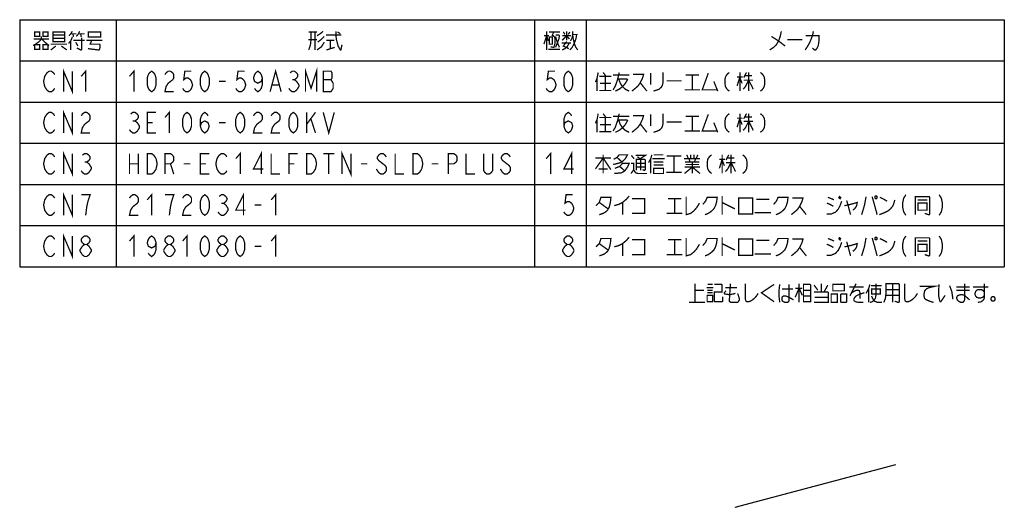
# Model space of a CAD drawing. Extents: x 58 to 816, y 33 to 569.
# Tile 2 of 22: x 228 to 534, y 33 to 185. Entities that reach past the tile are written whole.
import ezdxf

# ---------------------------------------------------------------- set-up
doc = ezdxf.new("R2010")
doc.units = 0
doc.header["$LTSCALE"] = 46.2
doc.layers.get('0').update_dxf_attribs({"linetype": 'CONTINUOUS'})
doc.layers.add('ALL_NOTE', color=7, linetype='CONTINUOUS')

msp = doc.modelspace()

# ---------------------------------------------------------------- linework, layer by layer
at = {"color": 2, "linetype": 'CONTINUOUS'}
for p, q in [((227.744, 184.869), (533.744, 184.869)), ((227.744, 184.869), (227.744, 108.069)), ((257.744, 184.869), (257.744, 108.069)), ((387.744, 184.869), (387.744, 108.069)), ((403.744, 184.869), (403.744, 108.069)), ((533.744, 184.869), (533.744, 108.069)), ((227.744, 172.069), (533.744, 172.069)), ((227.744, 159.269), (533.744, 159.269)), ((227.744, 146.469), (533.744, 146.469)), ((227.744, 133.669), (533.744, 133.669)), ((227.744, 120.869), (533.744, 120.869)), ((227.744, 108.069), (533.744, 108.069))]:
    msp.add_line(p, q, dxfattribs=at)
at = {"color": 7, "linetype": 'CONTINUOUS'}
msp.add_line((450.133, 33.32), (499.988, 46.631), dxfattribs=at)
at = {"layer": 'ALL_NOTE', "color": 2, "linetype": 'CONTINUOUS', "const_width": 0.4}
for points in [[(232.424, 181.069), (232.424, 179.669), (233.972, 179.669), (233.972, 181.069), (232.424, 181.069)], [(235.004, 181.069), (235.004, 179.669), (236.552, 179.669), (236.552, 181.069), (235.004, 181.069)], [(238.1, 181.069), (238.1, 178.269), (238.1, 178.069), (241.712, 178.069), (241.712, 181.069), (238.1, 181.069)], [(244.12, 181.269), (243.604, 180.469), (243.088, 179.869)], [(243.604, 180.469), (245.324, 180.469)], [(244.292, 180.469), (244.464, 179.469)], [(245.324, 179.669), (246.012, 180.469), (246.356, 181.269)], [(246.012, 180.469), (247.904, 180.469)], [(246.7, 180.469), (246.872, 179.469)], [(249.108, 180.869), (249.108, 179.469), (252.892, 179.469), (252.892, 181.069), (249.108, 181.069), (249.108, 180.869)], [(317.584, 181.069), (320.164, 181.069)], [(318.272, 181.069), (318.272, 178.669), (318.1, 177.069), (317.584, 175.469)], [(319.476, 181.069), (319.476, 175.469)], [(320.164, 179.869), (321.368, 180.669), (322.056, 181.269)], [(326.012, 181.269), (326.012, 180.069), (326.184, 178.669), (326.7, 176.669), (327.388, 175.469), (327.56, 175.469)], [(326.528, 181.069), (327.388, 180.469)], [(391.528, 181.269), (391.528, 175.469)], [(392.216, 181.069), (395.656, 181.069)], [(393.764, 181.069), (393.248, 180.069), (393.592, 179.869), (393.936, 179.469), (394.108, 178.869), (394.108, 177.469), (393.764, 176.269), (393.592, 176.269), (392.732, 176.469)], [(396.688, 181.069), (397.204, 180.269)], [(397.72, 181.269), (397.72, 178.469)], [(398.236, 180.269), (398.752, 181.069)], [(398.924, 178.269), (399.44, 179.269), (399.612, 180.269), (399.612, 181.269)], [(464.444, 181.269), (464.1, 179.669), (463.584, 178.269), (462.896, 177.069), (462.036, 176.269), (460.832, 175.469)], [(474.42, 181.269), (474.248, 180.469), (474.076, 179.869), (473.732, 178.869), (473.216, 177.669), (472.872, 177.069), (472.528, 176.469), (471.84, 175.469)], [(234.488, 179.669), (234.488, 178.869), (233.8, 178.069), (232.424, 177.069), (231.908, 176.869)], [(232.08, 178.869), (236.896, 178.869)], [(234.66, 178.869), (235.348, 178.069), (236.552, 177.069), (236.896, 176.869)], [(238.1, 180.069), (241.712, 180.069)], [(241.712, 179.069), (238.1, 179.069)], [(244.12, 179.469), (243.604, 178.269), (242.916, 177.469)], [(243.604, 178.269), (243.604, 175.469)], [(244.464, 178.469), (247.904, 178.469)], [(245.152, 177.869), (245.84, 176.669)], [(247.044, 179.269), (247.044, 175.669), (246.872, 175.469), (246.7, 175.469), (245.496, 176.069)], [(248.42, 178.469), (253.408, 178.469)], [(250.14, 178.469), (249.624, 177.269), (252.548, 177.269), (252.72, 177.069), (252.72, 176.269), (252.548, 175.669), (252.376, 175.469), (252.204, 175.469), (248.936, 175.869)], [(320.164, 178.669), (317.412, 178.669)], [(322.4, 177.869), (321.54, 176.469), (320.164, 175.469)], [(322.4, 179.669), (321.368, 178.669), (320.336, 177.869)], [(322.916, 180.069), (327.56, 180.069), (327.732, 180.069)], [(323.088, 178.469), (325.496, 178.469)], [(324.292, 178.469), (324.292, 175.869)], [(390.668, 177.269), (391.528, 179.869), (392.044, 178.269)], [(390.668, 179.869), (392.216, 179.869)], [(392.388, 179.469), (392.388, 177.269), (393.248, 177.269), (393.248, 179.469), (392.388, 179.469)], [(394.28, 180.069), (395.312, 180.069), (395.484, 179.869), (395.312, 178.869), (394.28, 176.269)], [(394.28, 179.669), (394.796, 177.869), (395.484, 176.269)], [(396.172, 177.669), (399.096, 177.669)], [(396.344, 178.469), (397.72, 179.869), (398.58, 178.869)], [(396.344, 179.869), (399.096, 179.869)], [(396.344, 175.469), (397.204, 175.869), (397.892, 176.469), (398.58, 177.669)], [(397.72, 178.069), (396.688, 176.669), (398.408, 175.869)], [(400.816, 180.269), (400.644, 179.069), (400.3, 178.069), (399.956, 177.269), (399.44, 176.269), (398.752, 175.469)], [(399.612, 180.269), (401.16, 180.269)], [(399.612, 180.069), (399.784, 178.869), (400.128, 177.469), (400.472, 176.469), (401.16, 175.469)], [(461.348, 179.669), (463.584, 178.269), (465.648, 176.669)], [(466.336, 178.669), (470.98, 178.669)], [(472.012, 179.869), (476.14, 179.869), (476.14, 178.269), (475.968, 177.069), (475.796, 176.469), (475.452, 175.869), (475.108, 175.469), (474.764, 175.469), (474.076, 176.069)], [(232.424, 177.069), (232.424, 175.669), (233.972, 175.669), (233.972, 177.069), (232.424, 177.069)], [(235.004, 177.069), (235.004, 175.669), (236.552, 175.669), (236.552, 177.069), (235.004, 177.069)], [(237.412, 177.269), (242.4, 177.269)], [(238.96, 176.669), (237.412, 175.469)], [(240.68, 176.669), (242.4, 175.469)], [(323.088, 175.469), (325.668, 176.269)], [(327.388, 175.469), (327.56, 175.469), (327.904, 177.069)], [(392.044, 175.669), (395.656, 175.669)], [(238.616, 163.536), (238.272, 163.002), (237.584, 162.469), (236.896, 162.469), (236.208, 163.002), (235.864, 163.536), (235.52, 164.069), (235.176, 165.669), (235.52, 167.269), (235.864, 167.802), (236.208, 168.336), (236.896, 168.869), (237.584, 168.869), (238.272, 168.336), (238.616, 167.802)], [(241.368, 162.469), (241.368, 168.869), (244.12, 162.469), (244.12, 168.869)], [(246.872, 167.269), (248.248, 168.869), (248.248, 162.469)], [(261.872, 167.269), (263.248, 168.869), (263.248, 162.469)], [(268.752, 162.469), (268.064, 163.002), (267.72, 163.536), (267.376, 164.602), (267.376, 166.736), (267.72, 167.802), (268.064, 168.336), (268.752, 168.869), (269.44, 168.336), (269.784, 167.802), (270.128, 166.736), (270.128, 164.602), (269.784, 163.536), (269.44, 163.002), (268.752, 162.469)], [(272.88, 167.802), (273.224, 168.336), (273.912, 168.869), (274.6, 168.869), (275.288, 168.336), (275.632, 167.802), (275.632, 166.736), (275.288, 166.202), (274.6, 165.669), (273.912, 165.136), (273.224, 164.069), (272.88, 162.469), (275.632, 162.469)], [(281.136, 168.869), (279.072, 168.869), (278.728, 166.202), (279.416, 166.736), (280.104, 166.736), (280.792, 166.202), (281.136, 165.669), (281.48, 164.602), (281.136, 163.536), (280.792, 163.002), (280.104, 162.469), (279.416, 162.469), (278.728, 163.002), (278.384, 163.536)], [(285.264, 162.469), (284.576, 163.002), (284.232, 163.536), (283.888, 164.602), (283.888, 166.736), (284.232, 167.802), (284.576, 168.336), (285.264, 168.869), (285.952, 168.336), (286.296, 167.802), (286.64, 166.736), (286.64, 164.602), (286.296, 163.536), (285.952, 163.002), (285.264, 162.469)], [(297.648, 168.869), (295.584, 168.869), (295.24, 166.202), (295.928, 166.736), (296.616, 166.736), (297.304, 166.202), (297.648, 165.669), (297.992, 164.602), (297.648, 163.536), (297.304, 163.002), (296.616, 162.469), (295.928, 162.469), (295.24, 163.002), (294.896, 163.536)], [(303.152, 166.736), (302.808, 165.669), (301.776, 165.136), (300.744, 165.669), (300.4, 166.736), (300.744, 167.802), (301.088, 168.336), (301.776, 168.869), (302.464, 168.336), (302.808, 167.802), (303.152, 166.736), (303.152, 164.602), (302.808, 163.536), (302.464, 163.002), (301.776, 162.469), (301.088, 163.002), (300.744, 163.536)], [(305.56, 162.469), (307.28, 168.869), (309, 162.469)], [(311.752, 168.336), (312.44, 168.869), (313.128, 168.869), (313.816, 168.336), (314.16, 167.802), (314.16, 167.269), (313.816, 166.736), (313.128, 166.202), (313.816, 165.669), (314.16, 165.136), (314.504, 164.602), (314.504, 164.069), (314.16, 163.536), (313.816, 163.002), (313.128, 162.469), (312.44, 162.469), (311.752, 163.002), (311.408, 163.536)], [(316.568, 162.469), (316.568, 168.869), (318.288, 163.536), (320.008, 168.869), (320.008, 162.469)], [(322.072, 168.869), (322.072, 162.469), (324.48, 162.469), (324.824, 163.002), (325.168, 163.536), (325.168, 165.136), (324.824, 165.669), (324.48, 166.202), (324.824, 166.736), (324.824, 168.336), (324.48, 168.869), (322.072, 168.869)], [(394.112, 168.869), (392.048, 168.869), (391.704, 166.202), (392.392, 166.736), (393.08, 166.736), (393.768, 166.202), (394.112, 165.669), (394.456, 164.602), (394.112, 163.536), (393.768, 163.002), (393.08, 162.469), (392.392, 162.469), (391.704, 163.002), (391.36, 163.536)], [(398.24, 162.469), (397.552, 163.002), (397.208, 163.536), (396.864, 164.602), (396.864, 166.736), (397.208, 167.802), (397.552, 168.336), (398.24, 168.869), (398.928, 168.336), (399.272, 167.802), (399.616, 166.736), (399.616, 164.602), (399.272, 163.536), (398.928, 163.002), (398.24, 162.469)], [(407.528, 168.469), (407.184, 166.669), (406.668, 165.469)], [(409.076, 168.469), (409.936, 167.269)], [(414.064, 168.469), (413.892, 167.669), (413.548, 166.269), (412.86, 164.269), (412.172, 163.069)], [(423.868, 168.269), (423.868, 164.669)], [(427.652, 168.469), (427.652, 165.269), (427.48, 164.469), (427.136, 163.869), (426.448, 163.269), (425.932, 163.069), (424.728, 162.669)], [(441.756, 168.269), (439.864, 163.069), (444.508, 163.069)], [(448.292, 168.469), (447.776, 168.069), (447.432, 167.669), (447.088, 167.069), (446.916, 166.069), (446.916, 165.069), (447.088, 164.069), (447.432, 163.469), (447.776, 163.069), (448.292, 162.669)], [(451.56, 168.469), (451.56, 162.669)], [(453.624, 168.469), (452.764, 166.869)], [(454.312, 168.469), (454.312, 162.669)], [(457.924, 168.469), (458.44, 168.069), (458.784, 167.669), (459.128, 167.069), (459.3, 166.069), (459.3, 165.069), (459.128, 164.069), (458.784, 163.469), (458.44, 163.069), (457.924, 162.669)], [(289.736, 165.669), (291.8, 165.669)], [(312.44, 166.202), (313.128, 166.202)], [(322.072, 166.202), (324.48, 166.202)], [(407.184, 166.669), (407.184, 162.669)], [(407.872, 167.269), (411.656, 167.269)], [(408.044, 165.069), (411.484, 165.069)], [(409.764, 167.269), (409.764, 162.869)], [(412.172, 167.669), (417.16, 167.669)], [(413.548, 166.469), (416.472, 166.469), (416.644, 166.269), (415.956, 165.069), (415.096, 164.069), (414.064, 163.269), (412.86, 162.669)], [(413.892, 166.469), (414.408, 165.069), (415.096, 164.069), (415.956, 163.269), (417.16, 162.669)], [(418.364, 167.869), (421.632, 167.869), (421.288, 166.669), (420.6, 165.269), (419.912, 164.269), (419.224, 163.669), (418.02, 162.669)], [(420.6, 165.269), (422.664, 162.669)], [(428.856, 165.869), (433.5, 165.869)], [(434.704, 167.669), (438.832, 167.669)], [(436.768, 167.669), (436.768, 163.069)], [(443.476, 165.669), (444.68, 162.669)], [(450.7, 167.069), (452.42, 167.069)], [(451.56, 167.069), (450.7, 164.269)], [(451.56, 166.869), (452.248, 165.069)], [(454.312, 166.069), (453.28, 164.069), (452.592, 163.269)], [(452.764, 166.069), (455.688, 166.069)], [(453.108, 167.469), (455.344, 167.469)], [(454.312, 166.069), (455.344, 164.069), (455.688, 163.269)], [(306.248, 164.602), (308.312, 164.602)], [(407.872, 162.869), (411.656, 162.869)], [(434.36, 163.069), (439.176, 163.069)], [(238.616, 150.736), (238.272, 150.202), (237.584, 149.669), (236.896, 149.669), (236.208, 150.202), (235.864, 150.736), (235.52, 151.269), (235.176, 152.869), (235.52, 154.469), (235.864, 155.002), (236.208, 155.536), (236.896, 156.069), (237.584, 156.069), (238.272, 155.536), (238.616, 155.002)], [(241.368, 149.669), (241.368, 156.069), (244.12, 149.669), (244.12, 156.069)], [(246.872, 155.002), (247.216, 155.536), (247.904, 156.069), (248.592, 156.069), (249.28, 155.536), (249.624, 155.002), (249.624, 153.936), (249.28, 153.402), (248.592, 152.869), (247.904, 152.336), (247.216, 151.269), (246.872, 149.669), (249.624, 149.669)], [(262.216, 155.536), (262.904, 156.069), (263.592, 156.069), (264.28, 155.536), (264.624, 155.002), (264.624, 154.469), (264.28, 153.936), (263.592, 153.402), (264.28, 152.869), (264.624, 152.336), (264.968, 151.802), (264.968, 151.269), (264.624, 150.736), (264.28, 150.202), (263.592, 149.669), (262.904, 149.669), (262.216, 150.202), (261.872, 150.736)], [(270.128, 149.669), (267.376, 149.669), (267.376, 156.069), (270.128, 156.069)], [(272.88, 154.469), (274.256, 156.069), (274.256, 149.669)], [(279.76, 149.669), (279.072, 150.202), (278.728, 150.736), (278.384, 151.802), (278.384, 153.936), (278.728, 155.002), (279.072, 155.536), (279.76, 156.069), (280.448, 155.536), (280.792, 155.002), (281.136, 153.936), (281.136, 151.802), (280.792, 150.736), (280.448, 150.202), (279.76, 149.669)], [(283.888, 151.802), (284.232, 152.869), (285.264, 153.402), (286.296, 152.869), (286.64, 151.802), (286.296, 150.736), (285.952, 150.202), (285.264, 149.669), (284.576, 150.202), (284.232, 150.736), (283.888, 151.802), (283.888, 153.936), (284.232, 155.002), (284.576, 155.536), (285.264, 156.069), (285.952, 155.536), (286.296, 155.002)], [(296.272, 149.669), (295.584, 150.202), (295.24, 150.736), (294.896, 151.802), (294.896, 153.936), (295.24, 155.002), (295.584, 155.536), (296.272, 156.069), (296.96, 155.536), (297.304, 155.002), (297.648, 153.936), (297.648, 151.802), (297.304, 150.736), (296.96, 150.202), (296.272, 149.669)], [(300.4, 155.002), (300.744, 155.536), (301.432, 156.069), (302.12, 156.069), (302.808, 155.536), (303.152, 155.002), (303.152, 153.936), (302.808, 153.402), (302.12, 152.869), (301.432, 152.336), (300.744, 151.269), (300.4, 149.669), (303.152, 149.669)], [(305.904, 155.002), (306.248, 155.536), (306.936, 156.069), (307.624, 156.069), (308.312, 155.536), (308.656, 155.002), (308.656, 153.936), (308.312, 153.402), (307.624, 152.869), (306.936, 152.336), (306.248, 151.269), (305.904, 149.669), (308.656, 149.669)], [(312.784, 149.669), (312.096, 150.202), (311.752, 150.736), (311.408, 151.802), (311.408, 153.936), (311.752, 155.002), (312.096, 155.536), (312.784, 156.069), (313.472, 155.536), (313.816, 155.002), (314.16, 153.936), (314.16, 151.802), (313.816, 150.736), (313.472, 150.202), (312.784, 149.669)], [(316.912, 156.069), (316.912, 149.669)], [(316.912, 152.336), (319.664, 156.069)], [(322.072, 156.069), (323.792, 149.669), (325.512, 156.069)], [(396.864, 151.802), (397.208, 152.869), (398.24, 153.402), (399.272, 152.869), (399.616, 151.802), (399.272, 150.736), (398.928, 150.202), (398.24, 149.669), (397.552, 150.202), (397.208, 150.736), (396.864, 151.802), (396.864, 153.936), (397.208, 155.002), (397.552, 155.536), (398.24, 156.069), (398.928, 155.536), (399.272, 155.002)], [(262.904, 153.402), (263.592, 153.402)], [(267.376, 152.869), (269.096, 152.869)], [(289.736, 152.869), (291.8, 152.869)], [(318.288, 153.936), (319.664, 149.669)], [(407.528, 155.669), (407.184, 153.869), (406.668, 152.669)], [(407.184, 153.869), (407.184, 149.869)], [(407.872, 154.469), (411.656, 154.469)], [(409.076, 155.669), (409.936, 154.469)], [(409.764, 154.469), (409.764, 150.069)], [(414.064, 155.669), (413.892, 154.869), (413.548, 153.469), (412.86, 151.469), (412.172, 150.269)], [(412.172, 154.869), (417.16, 154.869)], [(413.548, 153.669), (416.472, 153.669), (416.644, 153.469), (415.956, 152.269), (415.096, 151.269), (414.064, 150.469), (412.86, 149.869)], [(413.892, 153.669), (414.408, 152.269), (415.096, 151.269), (415.956, 150.469), (417.16, 149.869)], [(418.364, 155.069), (421.632, 155.069), (421.288, 153.869), (420.6, 152.469), (419.912, 151.469), (419.224, 150.869), (418.02, 149.869)], [(423.868, 155.469), (423.868, 151.869)], [(427.652, 155.669), (427.652, 152.469), (427.48, 151.669), (427.136, 151.069), (426.448, 150.469), (425.932, 150.269), (424.728, 149.869)], [(428.856, 153.069), (433.5, 153.069)], [(434.704, 154.869), (438.832, 154.869)], [(436.768, 154.869), (436.768, 150.269)], [(441.756, 155.469), (439.864, 150.269), (444.508, 150.269)], [(443.476, 152.869), (444.68, 149.869)], [(448.292, 155.669), (447.776, 155.269), (447.432, 154.869), (447.088, 154.269), (446.916, 153.269), (446.916, 152.269), (447.088, 151.269), (447.432, 150.669), (447.776, 150.269), (448.292, 149.869)], [(450.7, 154.269), (452.42, 154.269)], [(451.56, 154.269), (450.7, 151.469)], [(451.56, 155.669), (451.56, 149.869)], [(451.56, 154.069), (452.248, 152.269)], [(454.312, 153.269), (453.28, 151.269), (452.592, 150.469)], [(453.624, 155.669), (452.764, 154.069)], [(452.764, 153.269), (455.688, 153.269)], [(453.108, 154.669), (455.344, 154.669)], [(454.312, 155.669), (454.312, 149.869)], [(454.312, 153.269), (455.344, 151.269), (455.688, 150.469)], [(457.924, 155.669), (458.44, 155.269), (458.784, 154.869), (459.128, 154.269), (459.3, 153.269), (459.3, 152.269), (459.128, 151.269), (458.784, 150.669), (458.44, 150.269), (457.924, 149.869)], [(407.872, 150.069), (411.656, 150.069)], [(408.044, 152.269), (411.484, 152.269)], [(420.6, 152.469), (422.664, 149.869)], [(434.36, 150.269), (439.176, 150.269)], [(241.368, 136.869), (241.368, 143.269), (244.12, 136.869), (244.12, 143.269)], [(302.808, 136.869), (302.808, 143.269), (300.4, 138.469), (303.496, 138.469)], [(327.92, 136.869), (327.92, 143.269), (330.672, 136.869), (330.672, 143.269)], [(399.272, 136.869), (399.272, 143.269), (396.864, 138.469), (399.96, 138.469)], [(238.616, 137.936), (238.272, 137.402), (237.584, 136.869), (236.896, 136.869), (236.208, 137.402), (235.864, 137.936), (235.52, 138.469), (235.176, 140.069), (235.52, 141.669), (235.864, 142.202), (236.208, 142.736), (236.896, 143.269), (237.584, 143.269), (238.272, 142.736), (238.616, 142.202)], [(247.216, 142.736), (247.904, 143.269), (248.592, 143.269), (249.28, 142.736), (249.624, 142.202), (249.624, 141.669), (249.28, 141.136), (248.592, 140.602), (249.28, 140.069), (249.624, 139.536), (249.968, 139.002), (249.968, 138.469), (249.624, 137.936), (249.28, 137.402), (248.592, 136.869), (247.904, 136.869), (247.216, 137.402), (246.872, 137.936)], [(247.904, 140.602), (248.592, 140.602)], [(261.872, 143.269), (261.872, 136.869)], [(264.624, 143.269), (264.624, 136.869)], [(267.376, 143.269), (268.752, 143.269), (269.44, 142.736), (269.784, 142.202), (270.128, 141.669), (270.472, 140.069), (270.128, 138.469), (269.784, 137.936), (269.44, 137.402), (268.752, 136.869), (267.376, 136.869), (267.376, 143.269)], [(272.88, 136.869), (272.88, 143.269), (274.6, 143.269), (275.288, 142.736), (275.632, 142.202), (275.632, 141.136), (275.288, 140.602), (274.6, 140.069), (272.88, 140.069)], [(286.64, 136.869), (283.888, 136.869), (283.888, 143.269), (286.64, 143.269)], [(292.144, 137.936), (291.8, 137.402), (291.112, 136.869), (290.424, 136.869), (289.736, 137.402), (289.392, 137.936), (289.048, 138.469), (288.704, 140.069), (289.048, 141.669), (289.392, 142.202), (289.736, 142.736), (290.424, 143.269), (291.112, 143.269), (291.8, 142.736), (292.144, 142.202)], [(294.896, 141.669), (296.272, 143.269), (296.272, 136.869)], [(305.904, 143.269), (305.904, 136.869), (308.656, 136.869)], [(311.408, 136.869), (311.408, 143.269), (314.16, 143.269)], [(316.912, 143.269), (318.288, 143.269), (318.976, 142.736), (319.32, 142.202), (319.664, 141.669), (320.008, 140.069), (319.664, 138.469), (319.32, 137.936), (318.976, 137.402), (318.288, 136.869), (316.912, 136.869), (316.912, 143.269)], [(322.072, 143.269), (325.512, 143.269)], [(323.792, 143.269), (323.792, 136.869)], [(341.68, 142.202), (341.336, 142.736), (340.648, 143.269), (339.96, 143.269), (339.272, 142.736), (338.928, 142.202), (338.928, 141.669), (339.272, 141.136), (339.96, 140.602), (340.648, 140.069), (341.336, 139.536), (341.68, 139.002), (341.68, 137.936), (341.336, 137.402), (340.648, 136.869), (339.96, 136.869), (339.272, 137.402), (338.928, 137.936), (338.584, 138.469)], [(344.432, 143.269), (344.432, 136.869), (347.184, 136.869)], [(349.936, 143.269), (351.312, 143.269), (352, 142.736), (352.344, 142.202), (352.688, 141.669), (353.032, 140.069), (352.688, 138.469), (352.344, 137.936), (352, 137.402), (351.312, 136.869), (349.936, 136.869), (349.936, 143.269)], [(360.944, 136.869), (360.944, 143.269), (362.664, 143.269), (363.352, 142.736), (363.696, 142.202), (363.696, 141.136), (363.352, 140.602), (362.664, 140.069), (360.944, 140.069)], [(366.448, 143.269), (366.448, 136.869), (369.2, 136.869)], [(374.704, 143.269), (374.704, 137.936), (374.36, 137.402), (373.672, 136.869), (372.984, 136.869), (372.296, 137.402), (371.952, 137.936), (371.952, 143.269)], [(380.208, 142.202), (379.864, 142.736), (379.176, 143.269), (378.488, 143.269), (377.8, 142.736), (377.456, 142.202), (377.456, 141.669), (377.8, 141.136), (378.488, 140.602), (379.176, 140.069), (379.864, 139.536), (380.208, 139.002), (380.208, 137.936), (379.864, 137.402), (379.176, 136.869), (378.488, 136.869), (377.8, 137.402), (377.456, 137.936), (377.112, 138.469)], [(391.36, 141.669), (392.736, 143.269), (392.736, 136.869)], [(406.668, 138.469), (409.076, 141.869), (411.484, 138.269)], [(406.668, 141.869), (411.484, 141.869)], [(409.076, 142.869), (409.076, 137.069)], [(412.344, 141.469), (413.376, 142.069), (414.064, 142.869), (416.644, 142.869), (415.956, 141.669), (414.924, 140.669), (413.892, 140.269), (412.172, 139.869)], [(413.376, 142.069), (414.924, 140.669)], [(417.848, 142.669), (418.708, 141.669)], [(419.224, 142.669), (422.148, 142.669), (420.6, 141.669)], [(419.396, 138.069), (419.396, 141.469), (421.976, 141.469), (422.148, 141.269), (422.148, 138.269), (421.976, 138.069), (421.804, 138.069), (421.288, 138.269)], [(419.74, 142.269), (420.772, 141.469)], [(420.772, 141.469), (420.772, 138.069)], [(424.212, 142.869), (423.868, 141.669), (423.18, 140.469)], [(423.868, 141.669), (423.868, 137.069)], [(424.384, 141.669), (428.168, 141.669)], [(424.728, 142.869), (427.824, 142.869)], [(424.728, 140.669), (427.652, 140.669), (427.824, 140.669)], [(428.856, 142.469), (433.328, 142.469)], [(431.092, 142.469), (431.092, 137.469)], [(434.188, 141.669), (439.176, 141.669)], [(434.532, 140.669), (438.66, 140.669), (438.832, 140.669)], [(435.048, 142.869), (435.564, 141.669)], [(435.736, 141.669), (436.08, 140.669)], [(436.252, 142.869), (436.252, 141.669)], [(436.768, 140.669), (436.768, 137.069)], [(437.284, 142.869), (437.284, 141.669)], [(437.8, 141.669), (437.456, 140.669)], [(438.488, 142.869), (437.972, 141.669)], [(438.832, 140.669), (439.004, 140.669)], [(442.788, 142.869), (442.272, 142.469), (441.928, 142.069), (441.584, 141.469), (441.412, 140.469), (441.412, 139.469), (441.584, 138.469), (441.928, 137.869), (442.272, 137.469), (442.788, 137.069)], [(445.196, 141.469), (446.916, 141.469)], [(446.056, 141.469), (445.196, 138.669)], [(446.056, 142.869), (446.056, 137.069)], [(446.056, 141.269), (446.744, 139.469)], [(448.12, 142.869), (447.26, 141.269)], [(447.604, 141.869), (449.84, 141.869)], [(448.808, 142.869), (448.808, 137.069)], [(452.42, 142.869), (452.936, 142.469), (453.28, 142.069), (453.624, 141.469), (453.796, 140.469), (453.796, 139.469), (453.624, 138.469), (453.28, 137.869), (452.936, 137.469), (452.42, 137.069)], [(261.872, 140.069), (264.624, 140.069)], [(274.6, 140.069), (275.632, 136.869)], [(278.728, 140.069), (280.792, 140.069)], [(283.888, 140.069), (285.608, 140.069)], [(311.408, 140.069), (313.128, 140.069)], [(333.768, 140.069), (335.832, 140.069)], [(355.784, 140.069), (357.848, 140.069)], [(407.7, 138.469), (410.28, 138.469), (410.452, 138.469)], [(412.688, 138.669), (414.236, 139.269), (415.096, 140.269), (417.16, 140.269), (416.644, 139.069), (415.784, 137.869), (414.752, 137.269), (412.516, 137.069)], [(414.236, 139.269), (415.784, 137.869)], [(417.676, 140.269), (418.536, 140.269), (418.536, 138.269), (418.192, 137.669), (417.676, 137.069)], [(418.536, 138.269), (418.88, 137.669), (419.224, 137.269), (419.912, 137.069), (422.664, 137.069)], [(419.396, 140.269), (422.148, 140.269)], [(419.396, 139.069), (422.148, 139.069)], [(424.728, 139.669), (427.824, 139.669)], [(424.728, 138.669), (424.728, 137.069), (427.824, 137.069), (427.824, 138.669), (424.728, 138.669)], [(434.36, 137.069), (436.768, 139.069), (439.176, 137.069)], [(434.36, 139.069), (439.176, 139.069)], [(434.704, 139.869), (438.832, 139.869)], [(448.808, 140.469), (447.776, 138.469), (447.088, 137.669)], [(447.26, 140.469), (450.184, 140.469)], [(448.808, 140.469), (449.84, 138.469), (450.184, 137.669)], [(428.684, 137.469), (433.5, 137.469)], [(238.616, 125.136), (238.272, 124.602), (237.584, 124.069), (236.896, 124.069), (236.208, 124.602), (235.864, 125.136), (235.52, 125.669), (235.176, 127.269), (235.52, 128.869), (235.864, 129.402), (236.208, 129.936), (236.896, 130.469), (237.584, 130.469), (238.272, 129.936), (238.616, 129.402)], [(241.368, 124.069), (241.368, 130.469), (244.12, 124.069), (244.12, 130.469)], [(248.248, 124.069), (248.592, 126.736), (248.936, 128.336), (249.28, 129.402), (249.624, 130.469), (246.872, 130.469)], [(261.872, 129.402), (262.216, 129.936), (262.904, 130.469), (263.592, 130.469), (264.28, 129.936), (264.624, 129.402), (264.624, 128.336), (264.28, 127.802), (263.592, 127.269), (262.904, 126.736), (262.216, 125.669), (261.872, 124.069), (264.624, 124.069)], [(267.376, 128.869), (268.752, 130.469), (268.752, 124.069)], [(274.256, 124.069), (274.6, 126.736), (274.944, 128.336), (275.288, 129.402), (275.632, 130.469), (272.88, 130.469)], [(278.384, 129.402), (278.728, 129.936), (279.416, 130.469), (280.104, 130.469), (280.792, 129.936), (281.136, 129.402), (281.136, 128.336), (280.792, 127.802), (280.104, 127.269), (279.416, 126.736), (278.728, 125.669), (278.384, 124.069), (281.136, 124.069)], [(285.264, 124.069), (284.576, 124.602), (284.232, 125.136), (283.888, 126.202), (283.888, 128.336), (284.232, 129.402), (284.576, 129.936), (285.264, 130.469), (285.952, 129.936), (286.296, 129.402), (286.64, 128.336), (286.64, 126.202), (286.296, 125.136), (285.952, 124.602), (285.264, 124.069)], [(289.736, 129.936), (290.424, 130.469), (291.112, 130.469), (291.8, 129.936), (292.144, 129.402), (292.144, 128.869), (291.8, 128.336), (291.112, 127.802), (291.8, 127.269), (292.144, 126.736), (292.488, 126.202), (292.488, 125.669), (292.144, 125.136), (291.8, 124.602), (291.112, 124.069), (290.424, 124.069), (289.736, 124.602), (289.392, 125.136)], [(297.304, 124.069), (297.304, 130.469), (294.896, 125.669), (297.992, 125.669)], [(305.904, 128.869), (307.28, 130.469), (307.28, 124.069)], [(399.616, 130.469), (397.552, 130.469), (397.208, 127.802), (397.896, 128.336), (398.584, 128.336), (399.272, 127.802), (399.616, 127.269), (399.96, 126.202), (399.616, 125.136), (399.272, 124.602), (398.584, 124.069), (397.896, 124.069), (397.208, 124.602), (396.864, 125.136)], [(406.84, 127.069), (407.872, 128.069), (408.388, 129.669), (411.484, 129.669), (411.312, 128.069), (410.968, 126.669), (410.452, 125.669), (409.764, 125.069), (409.076, 124.669), (407.872, 124.269)], [(412.516, 127.069), (413.892, 127.469), (415.096, 128.069), (416.3, 129.069), (417.16, 130.069)], [(418.02, 129.269), (421.976, 129.269), (421.976, 124.669), (418.02, 124.669)], [(429.2, 129.269), (433.328, 129.269)], [(431.264, 129.269), (431.264, 124.669)], [(434.876, 129.869), (434.876, 124.269), (436.252, 124.669), (437.284, 125.469), (438.144, 126.469), (439.004, 127.869)], [(440.036, 127.469), (440.896, 128.469), (441.412, 129.669), (444.508, 129.669), (444.336, 128.269), (443.992, 127.069), (443.476, 126.069), (442.616, 125.269), (441.756, 124.669), (440.724, 124.269)], [(446.056, 130.069), (446.056, 124.269)], [(451.216, 129.469), (451.216, 124.469), (455.516, 124.469), (455.516, 129.469), (451.216, 129.469)], [(456.72, 129.069), (460.676, 129.069)], [(462.052, 127.469), (462.912, 128.469), (463.428, 129.669), (466.524, 129.669), (466.352, 128.269), (466.008, 127.069), (465.492, 126.069), (464.632, 125.269), (463.772, 124.669), (462.74, 124.269)], [(467.9, 129.469), (471.168, 129.469), (470.824, 128.269), (470.136, 126.869), (469.448, 125.869), (468.76, 125.269), (467.556, 124.269)], [(478.564, 124.469), (479.94, 124.469), (481.316, 125.069), (482.176, 126.069), (482.692, 127.069), (483.208, 128.469)], [(478.908, 129.669), (479.94, 129.269), (480.8, 128.869)], [(482.176, 129.669), (482.864, 129.069)], [(482.348, 130.069), (483.036, 129.469)], [(484.756, 128.669), (485.1, 127.469)], [(490.776, 129.869), (490.26, 127.069), (489.4, 124.269)], [(492.668, 129.869), (493.356, 127.469), (494.216, 124.269)], [(493.7, 130.069), (493.528, 129.869), (493.528, 129.469), (493.7, 129.269), (494.044, 129.269), (494.216, 129.469), (494.216, 129.869), (494.044, 130.069), (493.7, 130.069)], [(494.904, 124.269), (496.452, 124.869), (497.656, 125.469), (498.344, 126.069), (499.032, 126.869), (499.376, 127.669), (499.72, 128.869)], [(495.076, 129.669), (496.28, 129.069), (497.312, 128.469)], [(503.16, 130.469), (502.472, 129.402), (502.128, 127.802), (502.128, 126.736), (502.472, 125.136), (503.16, 124.069)], [(506.084, 124.269), (506.084, 129.869), (510.384, 129.869), (510.556, 129.669), (510.556, 124.469), (510.384, 124.269), (510.212, 124.269), (509.008, 124.669)], [(506.772, 128.869), (509.868, 128.869)], [(513.48, 130.469), (514.168, 129.402), (514.512, 127.802), (514.512, 126.736), (514.168, 125.136), (513.48, 124.069)], [(290.424, 127.802), (291.112, 127.802)], [(300.744, 127.269), (302.808, 127.269)], [(407.872, 128.069), (410.624, 126.069)], [(415.096, 128.069), (415.096, 124.269)], [(446.056, 128.069), (450.012, 126.069)], [(470.136, 126.869), (472.2, 124.269)], [(478.564, 127.869), (479.596, 127.469), (480.628, 126.869)], [(484.068, 127.069), (485.96, 127.469), (488.024, 128.069), (487.852, 127.069), (487.508, 126.469), (487.164, 126.069), (486.648, 125.669)], [(485.1, 127.469), (485.96, 124.269)], [(506.944, 127.869), (506.944, 125.669), (509.696, 125.669), (509.696, 127.869), (506.944, 127.869)], [(428.856, 124.669), (433.672, 124.669)], [(456.204, 124.869), (461.192, 124.869)], [(238.616, 112.336), (238.272, 111.802), (237.584, 111.269), (236.896, 111.269), (236.208, 111.802), (235.864, 112.336), (235.52, 112.869), (235.176, 114.469), (235.52, 116.069), (235.864, 116.602), (236.208, 117.136), (236.896, 117.669), (237.584, 117.669), (238.272, 117.136), (238.616, 116.602)], [(241.368, 111.269), (241.368, 117.669), (244.12, 111.269), (244.12, 117.669)], [(247.904, 115.002), (247.216, 115.536), (246.872, 116.069), (246.872, 116.602), (247.216, 117.136), (247.904, 117.669), (248.592, 117.669), (249.28, 117.136), (249.624, 116.602), (249.624, 116.069), (249.28, 115.536), (248.592, 115.002)], [(261.872, 116.069), (263.248, 117.669), (263.248, 111.269)], [(270.128, 115.536), (269.784, 114.469), (268.752, 113.936), (267.72, 114.469), (267.376, 115.536), (267.72, 116.602), (268.064, 117.136), (268.752, 117.669), (269.44, 117.136), (269.784, 116.602), (270.128, 115.536), (270.128, 113.402), (269.784, 112.336), (269.44, 111.802), (268.752, 111.269), (268.064, 111.802), (267.72, 112.336)], [(273.912, 115.002), (273.224, 115.536), (272.88, 116.069), (272.88, 116.602), (273.224, 117.136), (273.912, 117.669), (274.6, 117.669), (275.288, 117.136), (275.632, 116.602), (275.632, 116.069), (275.288, 115.536), (274.6, 115.002)], [(278.384, 116.069), (279.76, 117.669), (279.76, 111.269)], [(285.264, 111.269), (284.576, 111.802), (284.232, 112.336), (283.888, 113.402), (283.888, 115.536), (284.232, 116.602), (284.576, 117.136), (285.264, 117.669), (285.952, 117.136), (286.296, 116.602), (286.64, 115.536), (286.64, 113.402), (286.296, 112.336), (285.952, 111.802), (285.264, 111.269)], [(290.424, 115.002), (289.736, 115.536), (289.392, 116.069), (289.392, 116.602), (289.736, 117.136), (290.424, 117.669), (291.112, 117.669), (291.8, 117.136), (292.144, 116.602), (292.144, 116.069), (291.8, 115.536), (291.112, 115.002)], [(296.272, 111.269), (295.584, 111.802), (295.24, 112.336), (294.896, 113.402), (294.896, 115.536), (295.24, 116.602), (295.584, 117.136), (296.272, 117.669), (296.96, 117.136), (297.304, 116.602), (297.648, 115.536), (297.648, 113.402), (297.304, 112.336), (296.96, 111.802), (296.272, 111.269)], [(305.904, 116.069), (307.28, 117.669), (307.28, 111.269)], [(397.896, 115.002), (397.208, 115.536), (396.864, 116.069), (396.864, 116.602), (397.208, 117.136), (397.896, 117.669), (398.584, 117.669), (399.272, 117.136), (399.616, 116.602), (399.616, 116.069), (399.272, 115.536), (398.584, 115.002)], [(406.84, 114.269), (407.872, 115.269), (408.388, 116.869), (411.484, 116.869), (411.312, 115.269), (410.968, 113.869), (410.452, 112.869), (409.764, 112.269), (409.076, 111.869), (407.872, 111.469)], [(412.516, 114.269), (413.892, 114.669), (415.096, 115.269), (416.3, 116.269), (417.16, 117.269)], [(418.02, 116.469), (421.976, 116.469), (421.976, 111.869), (418.02, 111.869)], [(429.2, 116.469), (433.328, 116.469)], [(431.264, 116.469), (431.264, 111.869)], [(434.876, 117.069), (434.876, 111.469), (436.252, 111.869), (437.284, 112.669), (438.144, 113.669), (439.004, 115.069)], [(440.036, 114.669), (440.896, 115.669), (441.412, 116.869), (444.508, 116.869), (444.336, 115.469), (443.992, 114.269), (443.476, 113.269), (442.616, 112.469), (441.756, 111.869), (440.724, 111.469)], [(446.056, 117.269), (446.056, 111.469)], [(451.216, 116.669), (451.216, 111.669), (455.516, 111.669), (455.516, 116.669), (451.216, 116.669)], [(456.72, 116.269), (460.676, 116.269)], [(462.052, 114.669), (462.912, 115.669), (463.428, 116.869), (466.524, 116.869), (466.352, 115.469), (466.008, 114.269), (465.492, 113.269), (464.632, 112.469), (463.772, 111.869), (462.74, 111.469)], [(467.9, 116.669), (471.168, 116.669), (470.824, 115.469), (470.136, 114.069), (469.448, 113.069), (468.76, 112.469), (467.556, 111.469)], [(478.908, 116.869), (479.94, 116.469), (480.8, 116.069)], [(482.176, 116.869), (482.864, 116.269)], [(482.348, 117.269), (483.036, 116.669)], [(490.776, 117.069), (490.26, 114.269), (489.4, 111.469)], [(492.668, 117.069), (493.356, 114.669), (494.216, 111.469)], [(493.7, 117.269), (493.528, 117.069), (493.528, 116.669), (493.7, 116.469), (494.044, 116.469), (494.216, 116.669), (494.216, 117.069), (494.044, 117.269), (493.7, 117.269)], [(495.076, 116.869), (496.28, 116.269), (497.312, 115.669)], [(503.16, 117.669), (502.472, 116.602), (502.128, 115.002), (502.128, 113.936), (502.472, 112.336), (503.16, 111.269)], [(506.084, 111.469), (506.084, 117.069), (510.384, 117.069), (510.556, 116.869), (510.556, 111.669), (510.384, 111.469), (510.212, 111.469), (509.008, 111.869)], [(513.48, 117.669), (514.168, 116.602), (514.512, 115.002), (514.512, 113.936), (514.168, 112.336), (513.48, 111.269)], [(247.904, 111.269), (247.216, 111.802), (246.872, 112.336), (246.528, 112.869), (246.528, 113.402), (246.872, 113.936), (247.216, 114.469), (247.904, 115.002), (248.592, 115.002), (249.28, 114.469), (249.624, 113.936), (249.968, 113.402), (249.968, 112.869), (249.624, 112.336), (249.28, 111.802), (248.592, 111.269), (247.904, 111.269)], [(273.912, 111.269), (273.224, 111.802), (272.88, 112.336), (272.536, 112.869), (272.536, 113.402), (272.88, 113.936), (273.224, 114.469), (273.912, 115.002), (274.6, 115.002), (275.288, 114.469), (275.632, 113.936), (275.976, 113.402), (275.976, 112.869), (275.632, 112.336), (275.288, 111.802), (274.6, 111.269), (273.912, 111.269)], [(290.424, 111.269), (289.736, 111.802), (289.392, 112.336), (289.048, 112.869), (289.048, 113.402), (289.392, 113.936), (289.736, 114.469), (290.424, 115.002), (291.112, 115.002), (291.8, 114.469), (292.144, 113.936), (292.488, 113.402), (292.488, 112.869), (292.144, 112.336), (291.8, 111.802), (291.112, 111.269), (290.424, 111.269)], [(300.744, 114.469), (302.808, 114.469)], [(397.896, 111.269), (397.208, 111.802), (396.864, 112.336), (396.52, 112.869), (396.52, 113.402), (396.864, 113.936), (397.208, 114.469), (397.896, 115.002), (398.584, 115.002), (399.272, 114.469), (399.616, 113.936), (399.96, 113.402), (399.96, 112.869), (399.616, 112.336), (399.272, 111.802), (398.584, 111.269), (397.896, 111.269)], [(407.872, 115.269), (410.624, 113.269)], [(415.096, 115.269), (415.096, 111.469)], [(446.056, 115.269), (450.012, 113.269)], [(470.136, 114.069), (472.2, 111.469)], [(478.564, 111.669), (479.94, 111.669), (481.316, 112.269), (482.176, 113.269), (482.692, 114.269), (483.208, 115.669)], [(478.564, 115.069), (479.596, 114.669), (480.628, 114.069)], [(484.068, 114.269), (485.96, 114.669), (488.024, 115.269), (487.852, 114.269), (487.508, 113.669), (487.164, 113.269), (486.648, 112.869)], [(484.756, 115.869), (485.1, 114.669)], [(485.1, 114.669), (485.96, 111.469)], [(494.904, 111.469), (496.452, 112.069), (497.656, 112.669), (498.344, 113.269), (499.032, 114.069), (499.376, 114.869), (499.72, 116.069)], [(506.772, 116.069), (509.868, 116.069)], [(506.944, 115.069), (506.944, 112.869), (509.696, 112.869), (509.696, 115.069), (506.944, 115.069)], [(428.856, 111.869), (433.672, 111.869)], [(456.204, 112.069), (461.192, 112.069)], [(437.621, 96.997), (437.621, 102.797)], [(437.621, 100.797), (440.373, 100.797)], [(441.233, 101.597), (443.297, 101.597)], [(441.405, 100.797), (443.125, 100.797)], [(441.577, 102.597), (443.125, 102.597)], [(443.641, 102.597), (445.877, 102.597), (446.049, 102.397), (446.049, 100.197), (443.641, 100.197), (443.641, 97.397), (443.813, 97.197), (446.049, 97.197), (446.221, 97.397), (446.221, 98.797)], [(447.081, 101.597), (450.693, 101.597)], [(448.629, 102.797), (448.285, 97.597), (448.285, 97.397), (448.457, 97.197), (448.801, 96.997), (450.865, 96.997), (451.209, 97.397), (451.381, 97.797), (451.381, 98.197), (451.209, 98.797), (450.865, 99.797)], [(453.273, 102.797), (453.273, 97.997), (453.445, 97.397), (453.789, 97.197), (454.305, 97.197), (454.821, 97.397), (455.509, 97.797), (456.197, 98.397), (456.713, 98.997), (457.229, 99.797)], [(462.217, 102.597), (458.261, 99.997), (462.217, 97.197)], [(463.937, 102.597), (463.765, 100.997), (463.765, 98.597), (463.937, 96.997)], [(466.861, 102.597), (466.861, 97.597), (466.689, 97.197), (466.345, 96.997), (465.657, 96.997), (465.141, 97.197), (464.797, 97.397), (464.625, 97.797), (464.625, 98.397), (464.797, 98.797), (465.141, 98.997), (465.829, 98.997), (466.345, 98.797), (466.861, 98.597), (468.237, 97.797)], [(464.625, 101.197), (468.065, 101.197)], [(468.753, 98.597), (469.957, 101.397), (470.989, 99.197)], [(468.753, 101.397), (470.989, 101.397)], [(469.957, 102.797), (469.957, 96.997)], [(471.333, 102.597), (471.333, 97.197), (473.569, 97.197), (473.569, 102.397), (473.397, 102.597), (471.333, 102.597)], [(471.333, 100.797), (473.569, 100.797)], [(474.601, 102.397), (475.805, 100.797)], [(476.837, 100.197), (476.837, 102.797)], [(477.697, 100.197), (478.901, 102.397)], [(480.449, 102.597), (480.449, 100.597), (484.061, 100.597), (484.061, 102.597), (480.449, 102.597)], [(485.609, 101.797), (490.081, 101.797)], [(487.673, 102.797), (485.781, 98.997)], [(486.297, 99.997), (487.329, 100.597), (487.845, 100.797), (488.361, 100.797), (488.705, 100.597), (488.877, 99.997), (488.877, 98.197)], [(491.973, 102.597), (491.629, 101.397), (490.769, 99.797)], [(491.629, 101.397), (491.629, 96.997)], [(493.865, 102.797), (493.865, 99.397), (493.693, 98.397), (493.349, 97.797), (492.661, 97.197), (491.973, 96.997)], [(492.317, 102.197), (495.585, 102.197)], [(492.489, 101.197), (495.241, 101.197), (495.241, 99.597), (492.489, 99.597), (492.489, 101.197)], [(496.273, 96.997), (496.789, 98.197), (496.961, 99.797), (496.961, 102.797), (500.917, 102.797), (501.089, 102.597), (501.089, 97.197), (500.917, 96.997), (500.745, 96.997), (499.713, 97.397)], [(496.961, 100.997), (501.089, 100.997)], [(499.025, 102.797), (499.025, 96.997)], [(502.809, 102.797), (502.809, 97.997), (502.981, 97.397), (503.325, 97.197), (503.841, 97.197), (504.357, 97.397), (505.045, 97.797), (505.733, 98.397), (506.249, 98.997), (506.765, 99.797)], [(507.453, 101.997), (512.097, 101.997), (510.377, 101.597), (509.517, 101.197), (509.001, 100.597), (508.829, 99.797), (508.829, 98.797), (509.001, 98.197), (509.517, 97.797), (510.549, 97.397), (511.753, 96.997)], [(513.473, 102.597), (513.301, 100.397), (513.301, 99.197), (513.645, 97.597), (513.817, 97.197), (513.989, 97.197), (515.365, 99.197)], [(516.741, 102.197), (517.429, 100.397), (517.773, 97.997)], [(518.805, 101.797), (522.933, 101.797)], [(518.805, 100.797), (522.933, 100.797)], [(521.385, 102.797), (521.385, 97.797), (521.213, 97.397), (520.869, 96.997), (520.353, 96.997), (519.837, 97.197), (519.493, 97.397), (519.149, 97.797), (518.977, 98.197), (518.977, 98.597), (519.149, 98.997), (519.493, 99.197), (520.181, 99.397), (520.697, 99.397), (521.385, 99.197), (522.933, 97.797)], [(523.965, 101.797), (528.781, 101.797)], [(527.577, 99.397), (527.405, 98.997), (527.061, 98.597), (526.373, 98.397), (525.685, 98.397), (525.169, 98.597), (524.825, 98.997), (524.653, 99.397), (524.653, 99.797), (524.825, 100.397), (525.169, 100.797), (525.685, 100.997), (526.545, 100.997), (527.061, 100.797), (527.405, 100.397), (527.577, 99.997)], [(527.577, 102.797), (527.577, 98.597), (527.405, 97.997), (527.061, 97.597), (526.545, 97.197), (525.513, 96.997)], [(441.405, 99.997), (443.125, 99.997)], [(441.405, 97.197), (443.125, 97.197), (443.125, 99.197), (441.405, 99.197), (441.405, 97.197)], [(447.253, 100.597), (446.737, 99.997), (446.737, 99.797), (446.909, 99.597), (448.457, 99.397), (450.177, 99.797)], [(471.333, 98.997), (473.569, 98.997)], [(474.601, 100.197), (479.073, 100.197)], [(479.073, 100.197), (479.073, 96.997), (474.601, 96.997)], [(474.773, 98.597), (479.073, 98.597)], [(479.933, 99.597), (479.933, 96.997), (481.825, 96.997), (481.825, 99.597), (479.933, 99.597)], [(482.857, 99.597), (482.857, 96.997)], [(484.749, 96.997), (484.749, 99.597), (482.857, 99.597)], [(490.253, 99.997), (488.877, 99.597), (487.673, 98.997), (487.157, 98.397), (486.985, 97.997), (486.985, 97.597), (487.501, 97.197), (488.533, 96.997), (489.909, 96.997)], [(492.489, 98.997), (492.833, 98.197), (493.349, 97.397), (494.381, 96.997), (495.757, 96.997)], [(496.961, 99.197), (501.089, 99.197)], [(530.501, 98.797), (529.985, 98.797), (529.641, 98.397), (529.641, 97.797), (529.985, 97.397), (530.501, 97.397), (530.845, 97.797), (530.845, 98.397), (530.501, 98.797)], [(435.729, 96.997), (440.717, 96.997)], [(482.857, 96.997), (484.749, 96.997)]]:
    msp.add_lwpolyline(points, dxfattribs=at)

doc.saveas('drawing.dxf')
